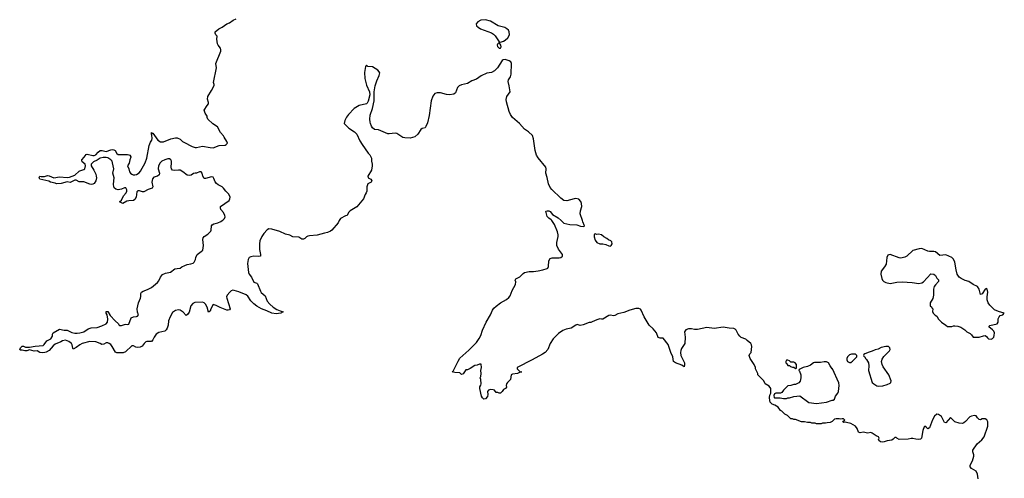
# Model space of a CAD drawing. Header units: inches. Extents: x 1992046 to 2239405, y 126834 to 266391.
# Tile 44 of 71: x 2049199 to 2062286, y 176577 to 182670. Entities that reach past the tile are written whole.
import ezdxf

# ---------------------------------------------------------------- set-up
doc = ezdxf.new("R2010")
doc.units = ezdxf.units.IN
doc.header["$MEASUREMENT"] = 0
for name, color, linetype in [('C0147', 7, 'Continuous'), ('C0148', 7, 'Continuous'), ('C0157', 7, 'Continuous'), ('C0158', 7, 'Continuous'), ('C0167', 7, 'Continuous')]:
    doc.layers.add(name, color=color, linetype=linetype)

msp = doc.modelspace()

# ---------------------------------------------------------------- linework, layer by layer
at = {"layer": 'C0147', "color": 6, "elevation": 100}
msp.add_lwpolyline([(2050000, 178349), (2049950, 178314), (2049910, 178294), (2049904, 178304), (2049897, 178350), (2049886, 178366), (2049850, 178396), (2049810, 178412), (2049770, 178404), (2049747, 178390), (2049670, 178359), (2049643, 178337), (2049590, 178274), (2049550, 178252), (2049532, 178248), (2049505, 178245), (2049466, 178250), (2049430, 178269), (2049390, 178266), (2049330, 178284), (2049294, 178270), (2049266, 178270), (2049230, 178281), (2049210, 178281), (2049199, 178290), (2049210, 178311), (2049230, 178331), (2049250, 178331), (2049277, 178317), (2049330, 178318), (2049406, 178334), (2049510, 178343), (2049525, 178355), (2049558, 178402), (2049613, 178430), (2049634, 178466), (2049635, 178490), (2049645, 178510), (2049730, 178557), (2049790, 178546), (2049830, 178544), (2049890, 178516), (2049930, 178506), (2049964, 178504), (2050000, 178511)], dxfattribs=at)
at = {"layer": 'C0148', "color": 6, "elevation": 100}
msp.add_lwpolyline([(2050000, 180516), (2049990, 180516), (2049950, 180536), (2049930, 180538), (2049870, 180507), (2049830, 180515), (2049750, 180492), (2049690, 180490), (2049670, 180498), (2049610, 180510), (2049585, 180525), (2049468, 180550), (2049458, 180570), (2049466, 180590), (2049485, 180585), (2049530, 180585), (2049570, 180599), (2049590, 180597), (2049651, 180571), (2049730, 180581), (2049830, 180573), (2049862, 180578), (2049930, 180605), (2049990, 180656), (2050000, 180661)], dxfattribs=at)
at = {"layer": 'C0157', "color": 6, "elevation": 100}
for points in [[(2053447, 180000), (2053431, 179970), (2053350, 179875), (2053330, 179859), (2053290, 179842), (2053250, 179835), (2053154, 179806), (2053050, 179799), (2053030, 179794), (2053010, 179784), (2052990, 179761), (2052970, 179753), (2052950, 179753), (2052910, 179779), (2052830, 179787), (2052790, 179808), (2052730, 179819), (2052655, 179855), (2052550, 179885), (2052510, 179890), (2052490, 179878), (2052442, 179830), (2052416, 179790), (2052392, 179730), (2052386, 179690), (2052385, 179615), (2052401, 179550), (2052398, 179530), (2052376, 179524), (2052310, 179527), (2052270, 179521), (2052250, 179509), (2052235, 179485), (2052228, 179432), (2052242, 179310), (2052250, 179290), (2052280, 179250), (2052310, 179181), (2052350, 179171), (2052360, 179160), (2052401, 179061), (2052410, 179047), (2052460, 179000), (2052488, 178930), (2052523, 178890), (2052569, 178849), (2052618, 178818), (2052660, 178800), (2052702, 178790), (2052672, 178770), (2052610, 178763), (2052550, 178769), (2052484, 178804), (2052415, 178830), (2052350, 178866), (2052310, 178896), (2052270, 178935), (2052230, 178996), (2052210, 179015), (2052110, 179056), (2052050, 179074), (2052030, 179075), (2052010, 179066), (2051994, 179050), (2051957, 179010), (2051948, 178990), (2051950, 178970), (2051996, 178830), (2051986, 178814), (2051970, 178810), (2051950, 178812), (2051864, 178844), (2051810, 178871), (2051770, 178884), (2051741, 178830), (2051730, 178798), (2051710, 178784), (2051689, 178849), (2051670, 178889), (2051649, 178909), (2051630, 178915), (2051527, 178913), (2051500, 178900), (2051473, 178867), (2051450, 178784), (2051430, 178753), (2051410, 178739), (2051370, 178784), (2051330, 178809), (2051310, 178813), (2051270, 178805), (2051230, 178779), (2051197, 178723), (2051176, 178670), (2051172, 178610), (2051160, 178570), (2051148, 178550), (2051127, 178530), (2051050, 178512), (2051015, 178490), (2050987, 178453), (2050970, 178415), (2050950, 178396), (2050890, 178396), (2050876, 178390), (2050854, 178370), (2050827, 178333), (2050802, 178318), (2050770, 178314), (2050741, 178321), (2050710, 178335), (2050690, 178335), (2050604, 178256), (2050575, 178245), (2050490, 178244), (2050471, 178251), (2050430, 178327), (2050410, 178353), (2050390, 178369), (2050370, 178375), (2050350, 178375), (2050318, 178358), (2050290, 178355), (2050269, 178370), (2050210, 178391), (2050130, 178393), (2050030, 178369), (2050000, 178349)], [(2050000, 178511), (2050050, 178521), (2050110, 178563), (2050150, 178576), (2050230, 178582), (2050290, 178603), (2050349, 178630), (2050367, 178650), (2050372, 178692), (2050363, 178750), (2050350, 178770), (2050350, 178794), (2050370, 178791), (2050402, 178742), (2050469, 178669), (2050511, 178631), (2050516, 178616), (2050526, 178606), (2050550, 178607), (2050590, 178622), (2050610, 178624), (2050630, 178619), (2050650, 178624), (2050682, 178710), (2050710, 178723), (2050750, 178725), (2050766, 178730), (2050778, 178750), (2050763, 178783), (2050759, 178830), (2050777, 178910), (2050804, 178970), (2050809, 178991), (2050809, 179030), (2050819, 179050), (2050838, 179062), (2050896, 179084), (2050949, 179110), (2051030, 179178), (2051050, 179202), (2051069, 179250), (2051096, 179284), (2051139, 179301), (2051204, 179316), (2051261, 179359), (2051294, 179366), (2051330, 179367), (2051353, 179387), (2051395, 179405), (2051423, 179417), (2051475, 179425), (2051503, 179437), (2051518, 179450), (2051536, 179484), (2051541, 179510), (2051557, 179550), (2051613, 179590), (2051633, 179610), (2051643, 179670), (2051634, 179750), (2051638, 179770), (2051653, 179790), (2051699, 179821), (2051739, 179861), (2051745, 179875), (2051750, 179930), (2051756, 179944), (2051781, 179959), (2051831, 179969), (2051873, 179987), (2051892, 180000)], [(2060000, 177332), (2059998, 177330), (2059970, 177317), (2059930, 177315), (2059909, 177309), (2059870, 177309), (2059850, 177302), (2059790, 177302), (2059770, 177309), (2059729, 177309), (2059710, 177318), (2059670, 177318), (2059630, 177328), (2059590, 177329), (2059510, 177358), (2059490, 177358), (2059470, 177368), (2059450, 177368), (2059406, 177410), (2059370, 177428), (2059330, 177468), (2059310, 177478), (2059280, 177520), (2059238, 177550), (2059201, 177561), (2059176, 177590), (2059168, 177610), (2059166, 177650), (2059170, 177682), (2059181, 177710), (2059181, 177770), (2059162, 177802), (2059108, 177830), (2059088, 177870), (2059009, 177950), (2059008, 177970), (2058978, 178030), (2058978, 178050), (2058962, 178090), (2058909, 178169), (2058895, 178210), (2058902, 178230), (2058922, 178250), (2058929, 178330), (2058925, 178350), (2058915, 178370), (2058870, 178409), (2058850, 178424), (2058790, 178449), (2058770, 178464), (2058750, 178490), (2058723, 178543), (2058710, 178559), (2058690, 178566), (2058630, 178572), (2058550, 178587), (2058430, 178566), (2058330, 178579), (2058206, 178554), (2058170, 178553), (2058130, 178561), (2058090, 178563), (2058051, 178549), (2058035, 178525), (2058044, 178450), (2058039, 178370), (2057997, 178303), (2057985, 178275), (2057983, 178250), (2057988, 178208), (2058035, 178110), (2058036, 178084), (2058030, 178058), (2057998, 178078), (2057915, 178110), (2057890, 178130), (2057878, 178190), (2057852, 178250), (2057816, 178356), (2057750, 178437), (2057710, 178437), (2057687, 178447), (2057664, 178510), (2057621, 178561), (2057565, 178610), (2057500, 178720), (2057460, 178810), (2057450, 178822), (2057430, 178834), (2057390, 178831), (2057310, 178810), (2057230, 178778), (2057150, 178761), (2057110, 178741), (2057090, 178737), (2057050, 178744), (2057030, 178741), (2056950, 178689), (2056930, 178689), (2056910, 178695), (2056870, 178684), (2056810, 178655), (2056790, 178649), (2056770, 178649), (2056690, 178617), (2056650, 178609), (2056610, 178619), (2056590, 178613), (2056530, 178570), (2056461, 178559), (2056419, 178541), (2056360, 178500), (2056288, 178432), (2056248, 178370), (2056220, 178290), (2056183, 178250), (2056150, 178226), (2056010, 178149), (2055812, 178050), (2055811, 178030), (2055840, 178000), (2055850, 177991), (2055872, 177990), (2055850, 177988), (2055814, 177970), (2055750, 177962), (2055731, 177950), (2055721, 177890), (2055681, 177850), (2055671, 177830), (2055665, 177810), (2055670, 177786), (2055654, 177770), (2055630, 177758), (2055610, 177728), (2055590, 177708), (2055570, 177706), (2055555, 177715), (2055530, 177718), (2055510, 177748), (2055494, 177754), (2055457, 177757), (2055432, 177750), (2055419, 177730), (2055421, 177690), (2055416, 177664), (2055390, 177634), (2055369, 177629), (2055350, 177644), (2055336, 177670), (2055314, 177770), (2055315, 177790), (2055330, 177814), (2055332, 177830), (2055328, 177890), (2055318, 177910), (2055328, 177930), (2055333, 177970), (2055328, 178010), (2055335, 178050), (2055332, 178092), (2055312, 178092), (2055281, 178079), (2055250, 178075), (2055185, 178035), (2055150, 178020), (2055130, 178016), (2055095, 177965), (2055070, 177954), (2055050, 177978), (2054982, 177982), (2054949, 177990), (2054960, 178000), (2055027, 178133), (2055050, 178171), (2055170, 178281), (2055270, 178381), (2055307, 178433), (2055328, 178472), (2055350, 178545), (2055398, 178650), (2055455, 178750), (2055483, 178810), (2055502, 178838), (2055530, 178866), (2055589, 178910), (2055669, 178951), (2055701, 178979), (2055717, 179003), (2055746, 179070), (2055788, 179150), (2055792, 179188), (2055785, 179210), (2055793, 179227), (2055848, 179252), (2055890, 179299), (2055910, 179311), (2055970, 179324), (2056030, 179325), (2056090, 179333), (2056154, 179346), (2056210, 179364), (2056219, 179370), (2056229, 179390), (2056234, 179466), (2056250, 179499), (2056276, 179504), (2056370, 179505), (2056390, 179511), (2056413, 179530), (2056414, 179550), (2056359, 179619), (2056339, 179670), (2056340, 179710), (2056358, 179790), (2056358, 179810), (2056347, 179850), (2056309, 179950), (2056272, 180000)], [(2056397, 180000), (2056430, 179968), (2056510, 179948), (2056604, 179944), (2056654, 179926), (2056698, 179922), (2056706, 179930), (2056683, 179983), (2056678, 180000)], [(2060000, 178032), (2059970, 178069), (2059950, 178109), (2059923, 178123), (2059890, 178126), (2059844, 178116), (2059763, 178117), (2059750, 178113), (2059710, 178081), (2059670, 178064), (2059614, 178050), (2059558, 178022), (2059554, 178010), (2059562, 178002), (2059581, 177950), (2059581, 177910), (2059571, 177869), (2059555, 177845), (2059510, 177824), (2059490, 177822), (2059450, 177808), (2059410, 177806), (2059350, 177746), (2059330, 177718), (2059310, 177706), (2059250, 177708), (2059230, 177698), (2059223, 177677), (2059225, 177650), (2059230, 177644), (2059305, 177645), (2059350, 177638), (2059390, 177638), (2059410, 177645), (2059430, 177645), (2059490, 177665), (2059570, 177674), (2059690, 177586), (2059790, 177569), (2059922, 177590), (2060000, 177614)]]:
    msp.add_lwpolyline(points, dxfattribs=at)
for points in [[(2056850, 179826), (2056838, 179822), (2056833, 179807), (2056833, 179787), (2056850, 179742), (2056872, 179710), (2056910, 179691), (2056950, 179691), (2056990, 179685), (2057030, 179667), (2057050, 179663), (2057062, 179670), (2057073, 179690), (2057070, 179718), (2057058, 179730), (2057025, 179745), (2057003, 179763), (2056963, 179783), (2056930, 179813), (2056890, 179822), (2056870, 179818)], [(2059410, 178146), (2059390, 178146), (2059382, 178130), (2059382, 178110), (2059397, 178097), (2059410, 178074), (2059430, 178074), (2059444, 178064), (2059470, 178054), (2059490, 178054), (2059510, 178034), (2059522, 178038), (2059526, 178050), (2059526, 178090), (2059506, 178110), (2059490, 178118), (2059450, 178118), (2059430, 178138)]]:
    msp.add_lwpolyline(points, close=True, dxfattribs=at)
at = {"layer": 'C0158', "color": 6, "elevation": 100}
for points in [[(2050000, 180661), (2050010, 180667), (2050050, 180678), (2050065, 180690), (2050075, 180730), (2050070, 180750), (2050030, 180783), (2050025, 180790), (2050023, 180810), (2050057, 180843), (2050081, 180879), (2050096, 180884), (2050170, 180864), (2050190, 180867), (2050210, 180875), (2050240, 180910), (2050270, 180932), (2050293, 180933), (2050350, 180920), (2050410, 180943), (2050430, 180945), (2050450, 180941), (2050468, 180930), (2050490, 180893), (2050510, 180881), (2050630, 180878), (2050650, 180876), (2050663, 180870), (2050676, 180850), (2050675, 180845), (2050662, 180810), (2050655, 180765), (2050631, 180730), (2050649, 180690), (2050659, 180650), (2050674, 180630), (2050690, 180616), (2050709, 180609), (2050730, 180607), (2050750, 180613), (2050786, 180634), (2050803, 180657), (2050867, 180770), (2050890, 180830), (2050921, 180999), (2050939, 181041), (2050957, 181070), (2050961, 181090), (2050957, 181137), (2050949, 181150), (2050950, 181172), (2050961, 181161), (2050970, 181161), (2051033, 181070), (2051070, 181048), (2051111, 181049), (2051210, 181087), (2051270, 181100), (2051290, 181100), (2051330, 181084), (2051365, 181050), (2051381, 181041), (2051490, 180986), (2051530, 180974), (2051550, 180974), (2051630, 180990), (2051732, 180970), (2051770, 180967), (2051850, 180998), (2051930, 181005), (2051942, 181010), (2051959, 181030), (2051954, 181050), (2051915, 181110), (2051909, 181129), (2051868, 181170), (2051830, 181246), (2051765, 181285), (2051698, 181350), (2051689, 181370), (2051689, 181390), (2051664, 181430), (2051649, 181470), (2051690, 181532), (2051708, 181550), (2051708, 181572), (2051695, 181615), (2051699, 181650), (2051749, 181731), (2051783, 181797), (2051786, 181810), (2051777, 181837), (2051816, 182030), (2051805, 182090), (2051872, 182250), (2051874, 182270), (2051870, 182290), (2051835, 182330), (2051827, 182350), (2051819, 182410), (2051822, 182450), (2051805, 182470), (2051797, 182490), (2051797, 182510), (2051845, 182550), (2051890, 182571), (2051950, 182617), (2051989, 182630), (2052037, 182663), (2052077, 182683)], [(2056678, 180000), (2056649, 180089), (2056653, 180130), (2056669, 180190), (2056665, 180230), (2056656, 180256), (2056630, 180284), (2056590, 180293), (2056570, 180292), (2056470, 180264), (2056430, 180270), (2056390, 180299), (2056270, 180414), (2056250, 180442), (2056229, 180490), (2056212, 180572), (2056193, 180630), (2056197, 180690), (2056192, 180710), (2056090, 180834), (2056069, 180870), (2056052, 180932), (2056029, 181089), (2056015, 181130), (2055961, 181181), (2055910, 181217), (2055841, 181290), (2055750, 181369), (2055723, 181410), (2055706, 181450), (2055670, 181578), (2055666, 181610), (2055672, 181650), (2055716, 181710), (2055707, 181790), (2055692, 181850), (2055698, 181870), (2055722, 181910), (2055733, 181947), (2055734, 182090), (2055728, 182108), (2055704, 182124), (2055650, 182139), (2055623, 182137), (2055610, 182129), (2055550, 182030), (2055510, 181990), (2055470, 181970), (2055410, 181960), (2055334, 181926), (2055270, 181881), (2055210, 181858), (2055150, 181821), (2055070, 181804), (2055040, 181790), (2055020, 181770), (2054990, 181699), (2054970, 181681), (2054910, 181673), (2054870, 181676), (2054790, 181697), (2054750, 181698), (2054718, 181690), (2054690, 181652), (2054670, 181590), (2054642, 181398), (2054620, 181300), (2054599, 181250), (2054590, 181235), (2054550, 181226), (2054530, 181212), (2054490, 181150), (2054450, 181112), (2054390, 181098), (2054320, 181100), (2054290, 181106), (2054210, 181160), (2054190, 181164), (2054110, 181154), (2054090, 181155), (2053970, 181206), (2053913, 181213), (2053890, 181234), (2053875, 181255), (2053861, 181290), (2053858, 181310), (2053854, 181350), (2053857, 181403), (2053887, 181490), (2053912, 181590), (2053912, 181710), (2053922, 181790), (2053944, 181856), (2053978, 181930), (2053985, 181965), (2053979, 181979), (2053959, 181999), (2053890, 182042), (2053828, 182048), (2053810, 182066), (2053794, 182050), (2053781, 181970), (2053787, 181890), (2053810, 181802), (2053847, 181710), (2053855, 181670), (2053831, 181589), (2053818, 181562), (2053808, 181552), (2053712, 181528), (2053646, 181490), (2053571, 181410), (2053544, 181376), (2053522, 181330), (2053512, 181290), (2053572, 181230), (2053650, 181179), (2053679, 181150), (2053721, 181061), (2053750, 181011), (2053830, 180898), (2053855, 180875), (2053877, 180830), (2053875, 180790), (2053884, 180750), (2053884, 180730), (2053876, 180670), (2053825, 180590), (2053831, 180570), (2053865, 180550), (2053878, 180530), (2053871, 180510), (2053825, 180490), (2053812, 180448), (2053811, 180391), (2053806, 180370), (2053790, 180348), (2053770, 180289), (2053678, 180182), (2053591, 180129), (2053571, 180109), (2053551, 180069), (2053530, 180064), (2053462, 180030), (2053447, 180000)], [(2051892, 180000), (2051905, 180010), (2051921, 180030), (2051929, 180050), (2051926, 180070), (2051907, 180107), (2051872, 180150), (2051867, 180170), (2051869, 180190), (2051983, 180270), (2051992, 180290), (2051995, 180310), (2051978, 180350), (2051939, 180390), (2051909, 180430), (2051890, 180450), (2051835, 180475), (2051813, 180493), (2051797, 180517), (2051781, 180561), (2051770, 180577), (2051750, 180583), (2051670, 180558), (2051650, 180561), (2051632, 180590), (2051626, 180630), (2051610, 180649), (2051590, 180647), (2051550, 180632), (2051530, 180633), (2051510, 180628), (2051476, 180604), (2051450, 180598), (2051424, 180604), (2051369, 180649), (2051330, 180669), (2051310, 180672), (2051250, 180667), (2051230, 180671), (2051215, 180690), (2051211, 180710), (2051218, 180770), (2051215, 180790), (2051206, 180810), (2051190, 180821), (2051170, 180822), (2051128, 180810), (2051090, 180791), (2051066, 180770), (2051046, 180730), (2051041, 180690), (2051059, 180630), (2051055, 180610), (2051030, 180590), (2050983, 180577), (2050964, 180556), (2050955, 180510), (2050967, 180450), (2050958, 180430), (2050906, 180414), (2050850, 180381), (2050830, 180382), (2050790, 180396), (2050770, 180396), (2050758, 180382), (2050745, 180310), (2050730, 180281), (2050710, 180270), (2050650, 180265), (2050622, 180258), (2050570, 180228), (2050526, 180250), (2050550, 180271), (2050580, 180330), (2050613, 180370), (2050621, 180390), (2050624, 180410), (2050610, 180437), (2050590, 180438), (2050550, 180418), (2050510, 180411), (2050477, 180417), (2050455, 180435), (2050450, 180450), (2050447, 180487), (2050455, 180570), (2050438, 180630), (2050450, 180690), (2050434, 180770), (2050428, 180790), (2050410, 180810), (2050370, 180836), (2050350, 180841), (2050310, 180840), (2050270, 180830), (2050230, 180804), (2050179, 180781), (2050149, 180751), (2050147, 180727), (2050185, 180670), (2050210, 180616), (2050217, 180590), (2050218, 180570), (2050210, 180530), (2050190, 180494), (2050170, 180483), (2050150, 180480), (2050130, 180483), (2050050, 180516), (2050000, 180516)], [(2056272, 180000), (2056264, 180010), (2056230, 180033), (2056210, 180057), (2056199, 180090), (2056193, 180127), (2056208, 180132), (2056230, 180130), (2056250, 180121), (2056281, 180081), (2056357, 180037), (2056397, 180000)]]:
    msp.add_lwpolyline(points, dxfattribs=at)
for points in [[(2055389, 182669), (2055330, 182664), (2055290, 182642), (2055266, 182614), (2055272, 182590), (2055292, 182570), (2055325, 182550), (2055470, 182496), (2055497, 182477), (2055517, 182457), (2055570, 182374), (2055590, 182372), (2055630, 182386), (2055650, 182396), (2055689, 182430), (2055709, 182470), (2055704, 182510), (2055694, 182530), (2055675, 182550), (2055646, 182566), (2055558, 182590), (2055458, 182650)], [(2055570, 182366), (2055550, 182346), (2055547, 182333), (2055550, 182314), (2055570, 182291), (2055590, 182292), (2055599, 182310), (2055593, 182333)]]:
    msp.add_lwpolyline(points, close=True, dxfattribs=at)
at = {"layer": 'C0167', "color": 6, "elevation": 100}
for points in [[(2061190, 179629), (2061154, 179626), (2061070, 179604), (2060991, 179530), (2060965, 179515), (2060930, 179504), (2060910, 179501), (2060887, 179507), (2060770, 179549), (2060750, 179548), (2060740, 179540), (2060726, 179510), (2060717, 179423), (2060695, 179385), (2060651, 179330), (2060647, 179290), (2060659, 179230), (2060666, 179210), (2060685, 179190), (2060710, 179179), (2060770, 179167), (2060857, 179183), (2060930, 179188), (2061060, 179180), (2061150, 179166), (2061190, 179176), (2061212, 179188), (2061308, 179292), (2061351, 179291), (2061371, 179271), (2061390, 179234), (2061410, 179214), (2061412, 179190), (2061371, 179149), (2061355, 179125), (2061347, 179090), (2061346, 179010), (2061334, 178966), (2061302, 178910), (2061302, 178870), (2061317, 178857), (2061322, 178842), (2061334, 178830), (2061333, 178793), (2061342, 178770), (2061366, 178746), (2061390, 178732), (2061412, 178690), (2061450, 178652), (2061510, 178612), (2061530, 178592), (2061590, 178592), (2061610, 178602), (2061630, 178602), (2061670, 178598), (2061710, 178585), (2061762, 178550), (2061790, 178522), (2061830, 178502), (2061850, 178482), (2061870, 178452), (2061950, 178452), (2062010, 178471), (2062030, 178472), (2062050, 178462), (2062063, 178443), (2062078, 178430), (2062110, 178424), (2062130, 178433), (2062145, 178450), (2062152, 178472), (2062155, 178510), (2062146, 178530), (2062130, 178549), (2062082, 178590), (2062084, 178596), (2062094, 178606), (2062193, 178627), (2062206, 178650), (2062206, 178694), (2062217, 178723), (2062230, 178738), (2062266, 178750), (2062286, 178770), (2062210, 178793), (2062156, 178816), (2062095, 178875), (2062072, 178910), (2062059, 178950), (2062056, 178990), (2062069, 179050), (2062058, 179090), (2062050, 179100), (2062030, 179089), (2061993, 179027), (2061970, 179019), (2061950, 179090), (2061930, 179123), (2061870, 179152), (2061813, 179190), (2061765, 179205), (2061714, 179230), (2061685, 179250), (2061659, 179290), (2061645, 179345), (2061629, 179450), (2061610, 179489), (2061590, 179509), (2061510, 179545), (2061430, 179539), (2061370, 179587), (2061350, 179592), (2061292, 179592), (2061270, 179596)], [(2060710, 178328), (2060650, 178314), (2060610, 178294), (2060570, 178284), (2060530, 178264), (2060488, 178252), (2060434, 178230), (2060418, 178222), (2060414, 178210), (2060418, 178198), (2060434, 178190), (2060442, 178170), (2060455, 178155), (2060481, 178110), (2060487, 178070), (2060479, 178010), (2060531, 177851), (2060552, 177830), (2060590, 177806), (2060610, 177803), (2060670, 177806), (2060730, 177822), (2060770, 177842), (2060778, 177850), (2060782, 177870), (2060749, 177950), (2060676, 178056), (2060661, 178090), (2060654, 178130), (2060662, 178158), (2060685, 178195), (2060758, 178270), (2060768, 178290), (2060766, 178310), (2060747, 178327)], [(2060253, 178227), (2060230, 178218), (2060202, 178190), (2060194, 178170), (2060194, 178150), (2060202, 178130), (2060230, 178114), (2060250, 178114), (2060255, 178125), (2060270, 178132), (2060326, 178190), (2060326, 178210), (2060310, 178226)]]:
    msp.add_lwpolyline(points, close=True, dxfattribs=at)
for points in [[(2060000, 177614), (2060010, 177617), (2060029, 177630), (2060043, 177670), (2060072, 177708), (2060082, 177730), (2060092, 177810), (2060086, 177846), (2060001, 178030), (2060000, 178032)], [(2061937, 176570), (2061928, 176630), (2061910, 176670), (2061848, 176708), (2061832, 176730), (2061832, 176750), (2061863, 176810), (2061880, 176870), (2061880, 176890), (2061867, 176930), (2061867, 176950), (2061927, 177033), (2061989, 177090), (2062017, 177130), (2062069, 177270), (2062069, 177329), (2062055, 177355), (2062030, 177369), (2061990, 177369), (2061970, 177354), (2061950, 177359), (2061930, 177379), (2061910, 177409), (2061890, 177412), (2061850, 177404), (2061828, 177392), (2061771, 177330), (2061750, 177313), (2061730, 177305), (2061686, 177310), (2061630, 177329), (2061610, 177344), (2061590, 177369), (2061570, 177383), (2061510, 177313), (2061490, 177319), (2061462, 177382), (2061450, 177399), (2061410, 177424), (2061390, 177429), (2061358, 177402), (2061330, 177355), (2061290, 177249), (2061270, 177235), (2061254, 177254), (2061230, 177269), (2061221, 177259), (2061202, 177210), (2061184, 177110), (2061170, 177097), (2061150, 177093), (2061110, 177095), (2061070, 177106), (2061050, 177106), (2061010, 177096), (2060890, 177092), (2060856, 177110), (2060850, 177119), (2060830, 177121), (2060810, 177095), (2060790, 177082), (2060730, 177076), (2060690, 177060), (2060670, 177056), (2060642, 177062), (2060620, 177080), (2060613, 177090), (2060624, 177110), (2060615, 177130), (2060581, 177141), (2060530, 177177), (2060510, 177185), (2060470, 177177), (2060410, 177189), (2060370, 177182), (2060350, 177189), (2060330, 177238), (2060308, 177270), (2060245, 177305), (2060190, 177319), (2060170, 177322), (2060150, 177318), (2060142, 177322), (2060138, 177330), (2060143, 177337), (2060166, 177350), (2060147, 177367), (2060130, 177368), (2060110, 177362), (2060090, 177369), (2060050, 177369), (2060030, 177362), (2060000, 177332)]]:
    msp.add_lwpolyline(points, dxfattribs=at)

doc.saveas('drawing.dxf')
